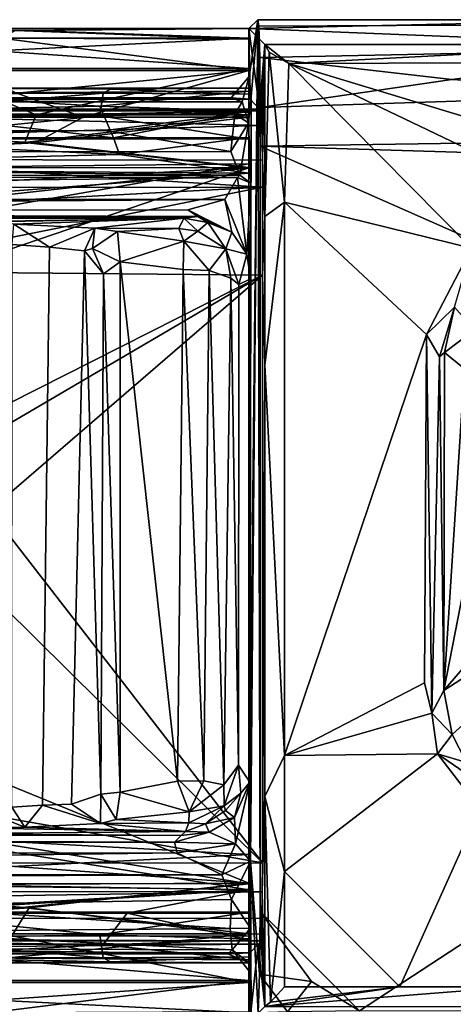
# Model space of a CAD drawing. Header units: millimetres. Extents: x -474 to 3044, y -109 to 1309.
# Tile 103 of 118: x 2753 to 2775, y 1031 to 1080. Entities that reach past the tile are written whole.
import ezdxf

# ---------------------------------------------------------------- set-up
doc = ezdxf.new("R2010")
doc.units = ezdxf.units.MM
doc.layers.add('Layer 01', color=7, linetype='Continuous', true_color=0x000000)

msp = doc.modelspace()

# ---------------------------------------------------------------- linework, layer by layer
at = {"layer": 'Layer 01'}
for points in [[(2765.446, 1080.449, 953.033), (2765, 1080, 978.586), (2784.377, 1080.436, 953.418)], [(2765, 1080, 978.586), (2765.446, 1080.449, 953.033), (2765.011, 1077.589, 977.853)], [(2785.157, 1079.205, 1024.01), (2784.377, 1080.436, 953.418), (2765, 1080, 978.586)], [(2765.105, 1076.579, 972.552), (2765.011, 1077.589, 977.853), (2765.446, 1080.449, 953.033)], [(2765.08, 1038.11, 973.936), (2765.05, 1042.078, 975.762), (2765.446, 1080.449, 953.033)], [(2765.05, 1042.078, 975.762), (2765.105, 1076.579, 972.552), (2765.446, 1080.449, 953.033)], [(2765.446, 1080.449, 953.033), (2765.571, 1035.571, 946), (2765.534, 1032.417, 947.995), (2765.08, 1038.11, 973.936)], [(2786.245, 1080.227, 951.053), (2765.496, 1080.117, 950.798), (2765.446, 1080.449, 953.033), (2784.377, 1080.436, 953.418)], [(2765.562, 1076.035, 946.504), (2765.446, 1080.449, 953.033), (2765.496, 1080.117, 950.798)], [(2765.562, 1076.035, 946.504), (2765.569, 1074.093, 946.001), (2765.446, 1080.449, 953.033)], [(2765.446, 1080.449, 953.033), (2765.569, 1074.093, 946.001), (2765.571, 1035.571, 946)], [(2765.496, 1080.117, 950.798), (2786.245, 1080.227, 951.053), (2787.047, 1078.986, 948.656), (2765.553, 1078.554, 948.209)], [(2765.496, 1080.117, 950.798), (2765.553, 1078.554, 948.209), (2765.562, 1076.035, 946.504)], [(2765, 1080, 953), (2723.889, 1080, 960.625), (2718.527, 1080, 1006.399), (2765, 1080, 1014)], [(2718.527, 1080, 1006.399), (2738.429, 1079.999, 1014.005), (2765, 1080, 1014)], [(2723.889, 1080, 960.625), (2765, 1080, 953), (2747.553, 1080.002, 952.933)], [(2747.553, 1080.002, 952.933), (2753.869, 1079.912, 951.797), (2730.341, 1079.519, 950.455)], [(2753.869, 1079.912, 951.797), (2765, 1079.523, 950.46), (2730.341, 1079.519, 950.455)], [(2752.211, 1078.886, 949.182), (2730.341, 1079.519, 950.455), (2765, 1079.523, 950.46)], [(2753.235, 1079.912, 1015.216), (2765, 1080, 1014), (2738.429, 1079.999, 1014.005)], [(2747.553, 1080.002, 952.933), (2765, 1080, 953), (2753.869, 1079.912, 951.797)], [(2752.528, 1079.518, 1016.585), (2751.044, 1077.886, 1019.015), (2765, 1077.898, 1019.001)], [(2765, 1077.997, 948.099), (2752.211, 1078.886, 949.182), (2765, 1079.523, 950.46)], [(2752.528, 1079.518, 1016.585), (2765, 1079.475, 1016.659), (2753.235, 1079.912, 1015.216)], [(2752.528, 1079.518, 1016.585), (2765, 1077.898, 1019.001), (2765, 1079.475, 1016.659)], [(2765, 1080, 1014), (2753.235, 1079.912, 1015.216), (2765, 1079.475, 1016.659)], [(2765, 1079.523, 950.46), (2753.869, 1079.912, 951.797), (2765, 1080, 953)], [(2765, 1079.475, 1016.659), (2764.999, 1076.851, 1015.189), (2765, 1077, 1014), (2765, 1080, 1014)], [(2765.058, 1076.45, 981.73), (2765.532, 1075.946, 1009.086), (2765, 1080, 978.586)], [(2765.011, 1077.589, 977.853), (2765.058, 1076.45, 981.73), (2765, 1080, 978.586)], [(2765, 1080, 978.586), (2765.532, 1075.946, 1009.086), (2765.795, 1079.208, 1024.054)], [(2785.157, 1079.205, 1024.01), (2765, 1080, 978.586), (2765.795, 1079.208, 1024.054)], [(2765, 1077, 1014), (2765, 1077, 952.98), (2765, 1080, 953), (2765, 1080, 1014)], [(2765, 1077, 952.98), (2765, 1076.7, 951.48), (2765, 1079.523, 950.46), (2765, 1080, 953)], [(2765, 1076.7, 951.48), (2765, 1075.804, 950.148), (2765, 1077.997, 948.099), (2765, 1079.523, 950.46)], [(2765, 1077.898, 1019.001), (2765, 1075.852, 1016.804), (2764.999, 1076.851, 1015.189), (2765, 1079.475, 1016.659)], [(2765.795, 1079.208, 1024.054), (2765.532, 1075.946, 1009.086), (2765.611, 1075.863, 1013.695)], [(2765.646, 1075.131, 1015.923), (2765.795, 1079.208, 1024.054), (2765.611, 1075.863, 1013.695)], [(2765.795, 1079.208, 1024.054), (2765.646, 1075.131, 1015.923), (2765.673, 1073.387, 1017.131)], [(2765.673, 1073.387, 1017.131), (2765.793, 1070.545, 1024.053), (2765.795, 1079.208, 1024.054)], [(2765.793, 1070.545, 1024.053), (2766.022, 1078.822, 1024.783), (2765.795, 1079.208, 1024.054)], [(2767.005, 1078.238, 1024.999), (2785.157, 1079.205, 1024.01), (2765.795, 1079.208, 1024.054)], [(2767.005, 1078.238, 1024.999), (2765.795, 1079.208, 1024.054), (2766.022, 1078.822, 1024.783)], [(2787.047, 1078.314, 1024.999), (2785.157, 1079.205, 1024.01), (2767.005, 1078.238, 1024.999)], [(2752.211, 1078.886, 949.182), (2765, 1077.997, 948.099), (2748.646, 1078.001, 948.102)], [(2765.553, 1078.554, 948.209), (2787.047, 1078.986, 948.656), (2775.224, 1077.441, 947.25)], [(2765.553, 1078.554, 948.209), (2775.224, 1077.441, 947.25), (2765.562, 1076.035, 946.504)], [(2766.022, 1078.822, 1024.783), (2765.793, 1070.545, 1024.053), (2766.785, 1071.272, 1024.998)], [(2766.022, 1078.822, 1024.783), (2766.785, 1071.272, 1024.998), (2767.005, 1078.238, 1024.999)], [(2787.4, 1076.73, 946.787), (2775.224, 1077.441, 947.25), (2787.047, 1078.986, 948.656)], [(2776.209, 1068.961, 1024.999), (2767.005, 1078.238, 1024.999), (2766.785, 1071.272, 1024.998)], [(2787.047, 1078.314, 1024.999), (2767.005, 1078.238, 1024.999), (2787.848, 1071.932, 1025)], [(2767.005, 1078.238, 1024.999), (2776.209, 1068.961, 1024.999), (2781.78, 1071.18, 1025)], [(2781.78, 1071.18, 1025), (2787.848, 1071.932, 1025), (2767.005, 1078.238, 1024.999)], [(2754.273, 1075.655, 946.522), (2732.293, 1075.659, 946.525), (2732.293, 1078.001, 948.102), (2748.646, 1078.001, 948.102)], [(2754.273, 1075.655, 946.522), (2748.646, 1078.001, 948.102), (2765, 1077.997, 948.099)], [(2753.302, 1076.746, 1019.935), (2765, 1077.898, 1019.001), (2751.044, 1077.886, 1019.015)], [(2765, 1077.898, 1019.001), (2753.302, 1076.746, 1019.935), (2756.65, 1075.546, 1020.521)], [(2754.273, 1075.655, 946.522), (2765, 1077.997, 948.099), (2765, 1075.659, 946.525)], [(2765, 1077.898, 1019.001), (2756.65, 1075.546, 1020.521), (2765, 1075.544, 1020.521)], [(2765.058, 1076.45, 981.73), (2765.011, 1077.589, 977.853), (2764.102, 1076.51, 978.526)], [(2765.011, 1077.589, 977.853), (2764.659, 1076.32, 977.274), (2764.102, 1076.51, 978.526)], [(2765.011, 1077.589, 977.853), (2764.975, 1075.255, 974.921), (2764.659, 1076.32, 977.274)], [(2765.105, 1076.579, 972.552), (2764.975, 1075.255, 974.921), (2765.011, 1077.589, 977.853)], [(2765, 1075.804, 950.148), (2765, 1075.659, 946.525), (2765, 1077.997, 948.099)], [(2765, 1075.544, 1020.521), (2765, 1074.52, 1017.7), (2765, 1075.852, 1016.804), (2765, 1077.898, 1019.001)], [(2787.4, 1076.73, 946.787), (2765.562, 1076.035, 946.504), (2775.224, 1077.441, 947.25)], [(2753.302, 1076.746, 1019.935), (2732.131, 1075.545, 1020.521), (2756.65, 1075.546, 1020.521)], [(2764.999, 1076.851, 1015.189), (2746.428, 1076.727, 1015.45), (2739.785, 1077, 1013.968), (2765, 1077, 1014)], [(2743.683, 1077, 1010.1), (2765, 1077, 1014), (2739.785, 1077, 1013.968)], [(2741.797, 1077, 956.811), (2765, 1077, 952.98), (2765, 1077, 1014), (2743.683, 1077, 1010.1)], [(2748.848, 1077, 953.005), (2765, 1077, 952.98), (2741.797, 1077, 956.811)], [(2745.401, 1076.7, 951.48), (2757.653, 1076.747, 951.562), (2758.024, 1076.956, 952.339), (2748.848, 1077, 953.005)], [(2746.188, 1075.799, 950.142), (2757.653, 1076.747, 951.562), (2745.401, 1076.7, 951.48)], [(2746.188, 1075.799, 950.142), (2757.489, 1075.607, 949.909), (2757.653, 1076.747, 951.562)], [(2746.428, 1076.727, 1015.45), (2757.48, 1076.093, 1016.604), (2746.321, 1075.858, 1016.799)], [(2757.48, 1076.093, 1016.604), (2746.428, 1076.727, 1015.45), (2764.999, 1076.851, 1015.189)], [(2748.848, 1077, 953.005), (2758.024, 1076.956, 952.339), (2765, 1077, 952.98)], [(2765, 1075.852, 1016.804), (2757.48, 1076.093, 1016.604), (2764.999, 1076.851, 1015.189)], [(2757.653, 1076.747, 951.562), (2757.489, 1075.607, 949.909), (2765, 1075.804, 950.148), (2765, 1076.7, 951.48)], [(2758.024, 1076.956, 952.339), (2757.653, 1076.747, 951.562), (2765, 1076.7, 951.48)], [(2765, 1076.7, 951.48), (2765, 1077, 952.98), (2758.024, 1076.956, 952.339)], [(2765.099, 1072.23, 973.427), (2764.975, 1075.255, 974.921), (2765.105, 1076.579, 972.552)], [(2765.105, 1076.579, 972.552), (2765.05, 1042.078, 975.762), (2765.081, 1067.417, 974.047)], [(2765.105, 1076.579, 972.552), (2765.081, 1067.417, 974.047), (2765.099, 1072.23, 973.427)], [(2765.562, 1076.035, 946.504), (2787.4, 1076.73, 946.787), (2788.28, 1074.421, 946.037), (2765.569, 1074.093, 946.001)], [(2665.268, 1075.7, 976.099), (2665.363, 1076.324, 977.286), (2764.659, 1076.32, 977.274), (2764.286, 1075.693, 976.108)], [(2665.363, 1076.324, 977.286), (2671.484, 1076.51, 978.572), (2764.659, 1076.32, 977.274)], [(2764.102, 1076.51, 978.526), (2764.659, 1076.32, 977.274), (2671.484, 1076.51, 978.572)], [(2671.484, 1076.51, 978.572), (2678.046, 1076.428, 982.97), (2765.058, 1076.45, 981.73), (2764.102, 1076.51, 978.526)], [(2678.046, 1076.428, 982.97), (2677.042, 1075.944, 1009.154), (2765.532, 1075.946, 1009.086), (2765.058, 1076.45, 981.73)], [(2746.321, 1075.858, 1016.799), (2757.48, 1076.093, 1016.604), (2758.173, 1074.497, 1017.713)], [(2758.173, 1074.497, 1017.713), (2757.48, 1076.093, 1016.604), (2765, 1075.852, 1016.804)], [(2764.975, 1075.255, 974.921), (2764.286, 1075.693, 976.108), (2764.659, 1076.32, 977.274)], [(2665.268, 1075.7, 976.099), (2764.286, 1075.693, 976.108), (2669.59, 1074.847, 975.295)], [(2764.286, 1075.693, 976.108), (2757.76, 1074.868, 975.312), (2669.59, 1074.847, 975.295)], [(2677.042, 1075.944, 1009.154), (2685.083, 1075.863, 1013.547), (2765.532, 1075.946, 1009.086)], [(2765.532, 1075.946, 1009.086), (2685.083, 1075.863, 1013.547), (2765.611, 1075.863, 1013.695)], [(2685.083, 1075.863, 1013.547), (2748.891, 1075.547, 1015.039), (2765.611, 1075.863, 1013.695)], [(2732.293, 1075.659, 946.525), (2754.273, 1075.655, 946.522), (2753.7, 1074.269, 946.098)], [(2740.663, 1073.016, 946), (2732.293, 1075.659, 946.525), (2753.7, 1074.269, 946.098)], [(2746.321, 1075.858, 1016.799), (2758.173, 1074.497, 1017.713), (2740.093, 1074.521, 1017.699)], [(2746.089, 1074.455, 949.274), (2757.489, 1075.607, 949.909), (2746.188, 1075.799, 950.142)], [(2757.489, 1075.607, 949.909), (2746.089, 1074.455, 949.274), (2765, 1074.441, 949.268)], [(2765.646, 1075.131, 1015.923), (2765.611, 1075.863, 1013.695), (2748.891, 1075.547, 1015.039)], [(2748.928, 1074.65, 1016.327), (2765.646, 1075.131, 1015.923), (2748.891, 1075.547, 1015.039)], [(2754.273, 1075.655, 946.522), (2765, 1075.659, 946.525), (2753.7, 1074.269, 946.098)], [(2765, 1073, 946), (2753.7, 1074.269, 946.098), (2765, 1075.659, 946.525)], [(2765, 1075.804, 950.148), (2757.489, 1075.607, 949.909), (2765, 1074.441, 949.268)], [(2757.76, 1074.868, 975.312), (2764.286, 1075.693, 976.108), (2764.081, 1073.811, 974.783)], [(2758.173, 1074.497, 1017.713), (2765, 1075.852, 1016.804), (2765, 1074.52, 1017.7)], [(2764.286, 1075.693, 976.108), (2764.975, 1075.255, 974.921), (2764.081, 1073.811, 974.783)], [(2765, 1075.659, 946.525), (2765, 1075.804, 950.148), (2765, 1074.441, 949.268)], [(2765, 1075.659, 946.525), (2765, 1074.441, 949.268), (2765, 1073, 946)], [(2728.001, 1072.981, 1021.001), (2754.221, 1074.245, 1020.902), (2732.131, 1075.545, 1020.521)], [(2754.221, 1074.245, 1020.902), (2756.65, 1075.546, 1020.521), (2732.131, 1075.545, 1020.521)], [(2765.646, 1075.131, 1015.923), (2748.928, 1074.65, 1016.327), (2743.5, 1073.407, 1017.121), (2765.673, 1073.387, 1017.131)], [(2756.65, 1075.546, 1020.521), (2754.221, 1074.245, 1020.902), (2765, 1075.544, 1020.521)], [(2765, 1075.544, 1020.521), (2754.221, 1074.245, 1020.902), (2765, 1073.006, 1021)], [(2764.544, 1072.618, 974.589), (2764.081, 1073.811, 974.783), (2764.975, 1075.255, 974.921)], [(2764.975, 1075.255, 974.921), (2765.099, 1072.23, 973.427), (2764.544, 1072.618, 974.589)], [(2765, 1073.006, 1021), (2765, 1072.722, 1018), (2765, 1074.52, 1017.7), (2765, 1075.544, 1020.521)], [(2757.76, 1074.868, 975.312), (2764.081, 1073.811, 974.783), (2665.498, 1073.768, 974.772)], [(2669.59, 1074.847, 975.295), (2757.76, 1074.868, 975.312), (2665.498, 1073.768, 974.772)], [(2728.001, 1072.981, 1021.001), (2765, 1073.006, 1021), (2754.221, 1074.245, 1020.902)], [(2740.093, 1074.521, 1017.699), (2758.474, 1073.672, 1017.953), (2730.016, 1072.982, 1018)], [(2740.093, 1074.521, 1017.699), (2758.173, 1074.497, 1017.713), (2758.474, 1073.672, 1017.953)], [(2753.7, 1074.269, 946.098), (2765, 1073, 946), (2740.663, 1073.016, 946)], [(2746.089, 1074.455, 949.274), (2746.267, 1072.988, 949), (2765, 1073.199, 948.999), (2765, 1074.441, 949.268)], [(2758.474, 1073.672, 1017.953), (2758.173, 1074.497, 1017.713), (2765, 1074.52, 1017.7)], [(2765, 1074.52, 1017.7), (2765, 1072.722, 1018), (2758.474, 1073.672, 1017.953)], [(2765, 1074.441, 949.268), (2765, 1073.199, 948.999), (2765, 1073, 946)], [(2765.569, 1074.093, 946.001), (2788.28, 1074.421, 946.037), (2790.32, 1073.326, 946.001)], [(2808.302, 1055.23, 946), (2770.568, 1030.571, 946), (2765.571, 1035.571, 946), (2765.569, 1074.093, 946.001)], [(2765.569, 1074.093, 946.001), (2790.32, 1073.326, 946.001), (2808.302, 1055.23, 946)], [(2665.365, 1072.577, 974.586), (2665.498, 1073.768, 974.772), (2764.544, 1072.618, 974.589)], [(2764.081, 1073.811, 974.783), (2764.544, 1072.618, 974.589), (2665.498, 1073.768, 974.772)], [(2730.016, 1072.982, 1018), (2758.474, 1073.672, 1017.953), (2765, 1072.722, 1018)], [(2665.452, 1073.529, 1017.1), (2671.76, 1071.942, 1017.402), (2765.677, 1072.02, 1017.401), (2743.5, 1073.407, 1017.121)], [(2734.305, 1041.552, 949), (2765, 1036.673, 949), (2765, 1073.199, 948.999), (2738.573, 1068.581, 949)], [(2738.573, 1068.581, 949), (2765, 1073.199, 948.999), (2746.267, 1072.988, 949)], [(2765.677, 1072.02, 1017.401), (2765.673, 1073.387, 1017.131), (2743.5, 1073.407, 1017.121)], [(2765, 1036.974, 946), (2765, 1073, 946), (2765, 1073.199, 948.999)], [(2765, 1036.974, 946), (2765, 1073.199, 948.999), (2765, 1036.673, 949)], [(2765.793, 1070.545, 1024.053), (2765.673, 1073.387, 1017.131), (2765.677, 1072.02, 1017.401)], [(2764.415, 1072.506, 974.596), (2665.365, 1072.577, 974.586), (2764.544, 1072.618, 974.589)], [(2671.75, 1071.472, 974.896), (2665.365, 1072.577, 974.586), (2764.415, 1072.506, 974.596)], [(2765, 1037, 1021), (2765, 1073.006, 1021), (2687.281, 1068.759, 1021)], [(2687.281, 1068.759, 1021), (2765, 1073.006, 1021), (2728.001, 1072.981, 1021.001)], [(2709.857, 1068.569, 1018), (2730.016, 1072.982, 1018), (2765, 1072.722, 1018)], [(2709.857, 1068.569, 1018), (2765, 1072.722, 1018), (2765, 1038.441, 1018), (2711.123, 1041.347, 1018)], [(2740.663, 1073.016, 946), (2765, 1073, 946), (2720.433, 1068.046, 946)], [(2720.433, 1068.046, 946), (2765, 1073, 946), (2738.559, 1064.007, 946)], [(2765, 1036.974, 946), (2737.499, 1041.439, 946), (2738.559, 1064.007, 946), (2765, 1073, 946)], [(2764.544, 1072.618, 974.589), (2765.099, 1072.23, 973.427), (2764.415, 1072.506, 974.596)], [(2765, 1073.006, 1021), (2765, 1038.441, 1018), (2765, 1072.722, 1018)], [(2765, 1073.006, 1021), (2765, 1037, 1021), (2765, 1038.441, 1018)], [(2764.415, 1072.506, 974.596), (2763.778, 1071.398, 974.936), (2671.75, 1071.472, 974.896)], [(2764.893, 1068.643, 975.14), (2763.778, 1071.398, 974.936), (2764.415, 1072.506, 974.596)], [(2764.893, 1068.643, 975.14), (2764.415, 1072.506, 974.596), (2765.099, 1072.23, 973.427)], [(2764.893, 1068.643, 975.14), (2765.099, 1072.23, 973.427), (2765.081, 1067.417, 974.047)], [(2675.17, 1067.234, 1017.4), (2765.677, 1072.02, 1017.401), (2671.76, 1071.942, 1017.402)], [(2744.497, 1067.797, 1017.4), (2765.677, 1072.02, 1017.401), (2675.17, 1067.234, 1017.4)], [(2765.678, 1067.602, 1017.4), (2765.677, 1072.02, 1017.401), (2744.497, 1067.797, 1017.4)], [(2765.793, 1070.545, 1024.053), (2765.677, 1072.02, 1017.401), (2765.678, 1067.602, 1017.4)], [(2683.735, 1070.833, 975.563), (2671.75, 1071.472, 974.896), (2763.778, 1071.398, 974.936)], [(2761.927, 1070.883, 975.489), (2683.735, 1070.833, 975.563), (2763.778, 1071.398, 974.936)], [(2761.927, 1070.883, 975.489), (2763.778, 1071.398, 974.936), (2764.133, 1069.753, 975.901)], [(2764.893, 1068.643, 975.14), (2764.133, 1069.753, 975.901), (2763.778, 1071.398, 974.936)], [(2765.793, 1063.069, 1024.017), (2766.785, 1071.272, 1024.998), (2765.793, 1070.545, 1024.053)], [(2765.793, 1063.069, 1024.017), (2766.793, 1043.42, 1025), (2766.785, 1071.272, 1024.998)], [(2766.785, 1071.272, 1024.998), (2766.793, 1043.42, 1025), (2773.945, 1064.605, 1025.001)], [(2766.785, 1071.272, 1024.998), (2773.945, 1064.605, 1025.001), (2776.209, 1068.961, 1024.999)], [(2683.735, 1070.833, 975.563), (2762.425, 1070.545, 976.508), (2678.7, 1070.544, 976.574)], [(2761.927, 1070.883, 975.489), (2762.425, 1070.545, 976.508), (2683.735, 1070.833, 975.563)], [(2764.133, 1069.753, 975.901), (2762.425, 1070.545, 976.508), (2761.927, 1070.883, 975.489)], [(2677.299, 1070.467, 980.684), (2678.7, 1070.544, 976.574), (2761.726, 1070.469, 980.594)], [(2761.726, 1070.469, 980.594), (2743.723, 1070.167, 996.89), (2678.44, 1070.209, 994.625), (2677.299, 1070.467, 980.684)], [(2761.726, 1070.469, 980.594), (2678.7, 1070.544, 976.574), (2762.425, 1070.545, 976.508)], [(2761.726, 1070.469, 980.594), (2748.372, 1070.214, 994.35), (2743.723, 1070.167, 996.89)], [(2753.155, 1070.166, 996.937), (2748.372, 1070.214, 994.35), (2761.726, 1070.469, 980.594)], [(2754.946, 1069.009, 1005.082), (2753.077, 1069.13, 999.416), (2753.155, 1070.166, 996.937)], [(2757.229, 1069.96, 1008.13), (2753.155, 1070.166, 996.937), (2761.726, 1070.469, 980.594)], [(2757.229, 1069.96, 1008.13), (2754.946, 1069.009, 1005.082), (2753.155, 1070.166, 996.937)], [(2761.464, 1069.939, 1009.365), (2757.229, 1069.96, 1008.13), (2761.726, 1070.469, 980.594)], [(2762.417, 1069.814, 1009.235), (2761.464, 1069.939, 1009.365), (2761.726, 1070.469, 980.594)], [(2762.928, 1070.237, 983.832), (2761.726, 1070.469, 980.594), (2762.425, 1070.545, 976.508)], [(2762.417, 1069.814, 1009.235), (2761.726, 1070.469, 980.594), (2762.928, 1070.237, 983.832)], [(2763.829, 1068.913, 1009.483), (2762.417, 1069.814, 1009.235), (2762.928, 1070.237, 983.832)], [(2762.928, 1070.237, 983.832), (2762.425, 1070.545, 976.508), (2764.133, 1069.753, 975.901)], [(2762.928, 1070.237, 983.832), (2764.133, 1069.753, 975.901), (2763.829, 1068.913, 1009.483)], [(2765.793, 1070.545, 1024.053), (2765.678, 1067.602, 1017.4), (2765.793, 1063.069, 1024.017)], [(2756.711, 1068.821, 1009.131), (2754.946, 1069.009, 1005.082), (2757.229, 1069.96, 1008.13)], [(2757.114, 1068.935, 1009.88), (2756.711, 1068.821, 1009.131), (2757.229, 1069.96, 1008.13)], [(2758.372, 1069.794, 1010.287), (2757.114, 1068.935, 1009.88), (2757.229, 1069.96, 1008.13)], [(2758.507, 1068.266, 1011.408), (2757.114, 1068.935, 1009.88), (2758.372, 1069.794, 1010.287)], [(2761.464, 1069.939, 1009.365), (2758.372, 1069.794, 1010.287), (2757.229, 1069.96, 1008.13)], [(2761.712, 1069.302, 1010.983), (2758.372, 1069.794, 1010.287), (2761.464, 1069.939, 1009.365)], [(2758.372, 1069.794, 1010.287), (2761.712, 1069.302, 1010.983), (2758.507, 1068.266, 1011.408)], [(2761.464, 1069.939, 1009.365), (2762.417, 1069.814, 1009.235), (2761.712, 1069.302, 1010.983)], [(2761.712, 1069.302, 1010.983), (2762.417, 1069.814, 1009.235), (2763.829, 1068.913, 1009.483)], [(2764.133, 1069.753, 975.901), (2764.893, 1068.643, 975.14), (2763.829, 1068.913, 1009.483)], [(2753.077, 1069.13, 999.416), (2754.946, 1069.009, 1005.082), (2754.594, 1040.921, 1004.073), (2753.058, 1040.833, 999.373)], [(2761.685, 1067.875, 1011.42), (2758.507, 1068.266, 1011.408), (2761.712, 1069.302, 1010.983)], [(2761.685, 1067.875, 1011.42), (2761.712, 1069.302, 1010.983), (2763, 1067.827, 1011.015)], [(2763.829, 1068.913, 1009.483), (2763, 1067.827, 1011.015), (2761.712, 1069.302, 1010.983)], [(2765, 1037, 1021), (2687.281, 1068.759, 1021), (2704.563, 1041.302, 1021)], [(2754.946, 1069.009, 1005.082), (2756.711, 1068.821, 1009.131), (2756.061, 1040.979, 1007.75), (2754.594, 1040.921, 1004.073)], [(2756.711, 1068.821, 1009.131), (2757.542, 1041.476, 1010.729), (2756.061, 1040.979, 1007.75)], [(2756.711, 1068.821, 1009.131), (2757.114, 1068.935, 1009.88), (2757.667, 1067.654, 1010.896)], [(2757.542, 1041.476, 1010.729), (2756.711, 1068.821, 1009.131), (2757.667, 1067.654, 1010.896)], [(2757.667, 1067.654, 1010.896), (2757.114, 1068.935, 1009.88), (2758.507, 1068.266, 1011.408)], [(2764.084, 1067.443, 1009.994), (2763, 1067.827, 1011.015), (2763.829, 1068.913, 1009.483)], [(2764.084, 1067.443, 1009.994), (2763.829, 1068.913, 1009.483), (2764.482, 1067.117, 1008.533)], [(2764.482, 1067.117, 1008.533), (2763.829, 1068.913, 1009.483), (2764.893, 1068.643, 975.14)], [(2765.081, 1067.417, 974.047), (2764.482, 1067.117, 1008.533), (2764.893, 1068.643, 975.14)], [(2775.362, 1065.983, 1024.655), (2776.209, 1068.961, 1024.999), (2773.945, 1064.605, 1025.001)], [(2758.507, 1068.266, 1011.408), (2758.509, 1041.575, 1011.407), (2757.667, 1067.654, 1010.896)], [(2761.392, 1042.135, 1011.406), (2758.509, 1041.575, 1011.407), (2758.507, 1068.266, 1011.408)], [(2758.507, 1068.266, 1011.408), (2761.685, 1067.875, 1011.42), (2761.392, 1042.135, 1011.406)], [(2744.497, 1067.797, 1017.4), (2745.775, 1057.544, 1017.397), (2765.678, 1067.602, 1017.4)], [(2758.509, 1041.575, 1011.407), (2757.542, 1041.476, 1010.729), (2757.667, 1067.654, 1010.896)], [(2762.725, 1042.155, 1011.135), (2761.392, 1042.135, 1011.406), (2761.685, 1067.875, 1011.42)], [(2762.725, 1042.155, 1011.135), (2761.685, 1067.875, 1011.42), (2763, 1067.827, 1011.015)], [(2763.74, 1041.955, 1010.4), (2762.725, 1042.155, 1011.135), (2763, 1067.827, 1011.015)], [(2763, 1067.827, 1011.015), (2764.084, 1067.443, 1009.994), (2763.74, 1041.955, 1010.4)], [(2745.775, 1057.544, 1017.397), (2749.74, 1058.264, 1017.399), (2765.678, 1067.602, 1017.4)], [(2751.922, 1055.75, 1017.4), (2765.678, 1067.602, 1017.4), (2749.74, 1058.264, 1017.399)], [(2765.678, 1067.602, 1017.4), (2751.922, 1055.75, 1017.4), (2765.678, 1038.027, 1017.403)], [(2764.475, 1042.936, 1008.739), (2763.74, 1041.955, 1010.4), (2764.084, 1067.443, 1009.994)], [(2764.475, 1042.936, 1008.739), (2764.084, 1067.443, 1009.994), (2764.482, 1067.117, 1008.533)], [(2764.475, 1042.936, 1008.739), (2764.482, 1067.117, 1008.533), (2765.081, 1067.417, 974.047), (2765.05, 1042.078, 975.762)], [(2765.793, 1063.069, 1024.017), (2765.678, 1067.602, 1017.4), (2765.678, 1038.027, 1017.403)], [(2775.362, 1065.983, 1024.655), (2773.945, 1064.605, 1025.001), (2774.594, 1063.492, 1024.693)], [(2775.362, 1065.983, 1024.655), (2774.594, 1063.492, 1024.693), (2774.853, 1063.705, 1024.028)], [(2776.359, 1064.85, 992.104), (2775.362, 1065.983, 1024.655), (2774.853, 1063.705, 1024.028)], [(2776.359, 1064.85, 992.104), (2774.853, 1063.705, 1024.028), (2775.853, 1062.876, 999.992)], [(2766.793, 1043.42, 1025), (2773.842, 1047.085, 1025), (2773.945, 1064.605, 1025.001)], [(2773.842, 1047.085, 1025), (2774.219, 1045.561, 1024.981), (2773.945, 1064.605, 1025.001)], [(2774.594, 1063.492, 1024.693), (2773.945, 1064.605, 1025.001), (2774.219, 1045.561, 1024.981)], [(2774.853, 1063.705, 1024.028), (2774.594, 1063.492, 1024.693), (2774.818, 1046.695, 1024.061)], [(2775.853, 1062.876, 999.992), (2774.853, 1063.705, 1024.028), (2774.818, 1046.695, 1024.061)], [(2774.818, 1046.695, 1024.061), (2774.594, 1063.492, 1024.693), (2774.219, 1045.561, 1024.981)], [(2765.678, 1038.027, 1017.403), (2765.794, 1041.356, 1024.031), (2765.793, 1063.069, 1024.017)], [(2766.793, 1043.42, 1025), (2765.793, 1063.069, 1024.017), (2765.794, 1041.356, 1024.031)], [(2775.853, 1062.876, 999.992), (2774.818, 1046.695, 1024.061), (2776.094, 1053.216, 991.25)], [(2750.975, 1052.555, 1017.4), (2765.678, 1038.027, 1017.403), (2751.922, 1055.75, 1017.4)], [(2808.302, 1055.23, 946), (2808.494, 1030.568, 945.999), (2770.568, 1030.571, 946)], [(2776.094, 1053.216, 991.25), (2774.818, 1046.695, 1024.061), (2777.087, 1049.335, 961.996)], [(2741.757, 1042.205, 1017.4), (2765.678, 1038.027, 1017.403), (2750.975, 1052.555, 1017.4)], [(2774.818, 1046.695, 1024.061), (2777.147, 1048.21, 962.022), (2777.087, 1049.335, 961.996)], [(2775.229, 1044.491, 1024.077), (2777.567, 1046.596, 962.223), (2777.147, 1048.21, 962.022), (2774.818, 1046.695, 1024.061)], [(2766.793, 1043.42, 1025), (2774.219, 1045.561, 1024.981), (2773.842, 1047.085, 1025)], [(2774.818, 1046.695, 1024.061), (2774.219, 1045.561, 1024.981), (2775.229, 1044.491, 1024.077)], [(2777.567, 1046.596, 962.223), (2775.229, 1044.491, 1024.077), (2775.951, 1043.066, 1024.054)], [(2774.219, 1045.561, 1024.981), (2766.793, 1043.42, 1025), (2774.495, 1043.518, 1025)], [(2774.495, 1043.518, 1025), (2775.229, 1044.491, 1024.077), (2774.219, 1045.561, 1024.981)], [(2775.951, 1043.066, 1024.054), (2775.229, 1044.491, 1024.077), (2774.495, 1043.518, 1025)], [(2766.793, 1037.595, 1025), (2766.793, 1043.42, 1025), (2765.794, 1041.356, 1024.031)], [(2776.625, 1040.75, 1025), (2774.495, 1043.518, 1025), (2766.793, 1037.595, 1025), (2772.595, 1031.793, 1025)], [(2774.495, 1043.518, 1025), (2766.793, 1043.42, 1025), (2766.793, 1037.595, 1025)], [(2775.951, 1043.066, 1024.054), (2774.495, 1043.518, 1025), (2776.869, 1041.883, 1024.063)], [(2776.625, 1040.75, 1025), (2776.869, 1041.883, 1024.063), (2774.495, 1043.518, 1025)], [(2763.74, 1041.955, 1010.4), (2764.475, 1042.936, 1008.739), (2763.756, 1040.891, 1009.086)], [(2764.589, 1041.536, 989.705), (2763.756, 1040.891, 1009.086), (2764.475, 1042.936, 1008.739)], [(2764.589, 1041.536, 989.705), (2764.475, 1042.936, 1008.739), (2765.05, 1042.078, 975.762)], [(2665.426, 1038.007, 1017.402), (2765.678, 1038.027, 1017.403), (2741.757, 1042.205, 1017.4)], [(2761.392, 1042.135, 1011.406), (2761.994, 1040.593, 1010.869), (2758.509, 1041.575, 1011.407)], [(2761.392, 1042.135, 1011.406), (2762.725, 1042.155, 1011.135), (2761.994, 1040.593, 1010.869)], [(2763.74, 1041.955, 1010.4), (2761.994, 1040.593, 1010.869), (2762.725, 1042.155, 1011.135)], [(2763.74, 1041.955, 1010.4), (2763.756, 1040.891, 1009.086), (2761.994, 1040.593, 1010.869)], [(2764.589, 1041.536, 989.705), (2765.05, 1042.078, 975.762), (2764.264, 1040.308, 976.336)], [(2764.326, 1038.987, 974.804), (2764.264, 1040.308, 976.336), (2765.05, 1042.078, 975.762)], [(2765.08, 1038.11, 973.936), (2764.326, 1038.987, 974.804), (2765.05, 1042.078, 975.762)], [(2734.305, 1041.552, 949), (2744.053, 1037.012, 949), (2765, 1036.673, 949)], [(2738.279, 1036.994, 946.001), (2737.499, 1041.439, 946), (2765, 1036.974, 946)], [(2756.061, 1040.979, 1007.75), (2757.542, 1041.476, 1010.729), (2757.517, 1040.008, 1008.83)], [(2757.542, 1041.476, 1010.729), (2758.316, 1040.208, 1010.411), (2757.517, 1040.008, 1008.83)], [(2757.542, 1041.476, 1010.729), (2758.509, 1041.575, 1011.407), (2758.316, 1040.208, 1010.411)], [(2758.509, 1041.575, 1011.407), (2761.994, 1040.593, 1010.869), (2758.316, 1040.208, 1010.411)], [(2764.589, 1041.536, 989.705), (2763.812, 1040.656, 996.293), (2763.756, 1040.891, 1009.086)], [(2764.589, 1041.536, 989.705), (2764.264, 1040.308, 976.336), (2763.812, 1040.656, 996.293)], [(2704.563, 1041.302, 1021), (2738.754, 1036.884, 1020.999), (2765, 1037, 1021)], [(2736.819, 1037.025, 1018.001), (2711.123, 1041.347, 1018), (2765, 1038.441, 1018)], [(2753.058, 1040.833, 999.373), (2754.594, 1040.921, 1004.073), (2753.712, 1039.814, 998.268)], [(2757.517, 1040.008, 1008.83), (2753.712, 1039.814, 998.268), (2754.594, 1040.921, 1004.073)], [(2754.594, 1040.921, 1004.073), (2756.061, 1040.979, 1007.75), (2757.517, 1040.008, 1008.83)], [(2761.966, 1040.03, 1009.409), (2763.756, 1040.891, 1009.086), (2762.81, 1039.981, 995.481)], [(2763.756, 1040.891, 1009.086), (2761.966, 1040.03, 1009.409), (2761.994, 1040.593, 1010.869)], [(2763.812, 1040.656, 996.293), (2762.81, 1039.981, 995.481), (2763.756, 1040.891, 1009.086)], [(2765.671, 1036.567, 1017.132), (2765.794, 1041.356, 1024.031), (2765.678, 1038.027, 1017.403)], [(2765.671, 1036.567, 1017.132), (2765.798, 1030.796, 1024.093), (2765.794, 1041.356, 1024.031)], [(2765.794, 1041.356, 1024.031), (2765.798, 1030.796, 1024.093), (2766.078, 1031.017, 1024.792)], [(2766.793, 1037.595, 1025), (2765.794, 1041.356, 1024.031), (2766.078, 1031.017, 1024.792)], [(2751.206, 1040.804, 996.428), (2753.058, 1040.833, 999.373), (2753.712, 1039.814, 998.268)], [(2751.592, 1039.765, 995.527), (2751.206, 1040.804, 996.428), (2753.712, 1039.814, 998.268)], [(2761.994, 1040.593, 1010.869), (2761.966, 1040.03, 1009.409), (2758.316, 1040.208, 1010.411)], [(2764.264, 1040.308, 976.336), (2762.81, 1039.981, 995.481), (2763.812, 1040.656, 996.293)], [(2772.595, 1031.793, 1025), (2778.406, 1031.793, 1025), (2776.625, 1040.75, 1025)], [(2757.517, 1040.008, 1008.83), (2761.802, 1039.607, 987.08), (2753.712, 1039.814, 998.268)], [(2758.316, 1040.208, 1010.411), (2761.966, 1040.03, 1009.409), (2757.517, 1040.008, 1008.83)], [(2761.802, 1039.607, 987.08), (2757.517, 1040.008, 1008.83), (2761.966, 1040.03, 1009.409)], [(2761.966, 1040.03, 1009.409), (2762.81, 1039.981, 995.481), (2761.802, 1039.607, 987.08)], [(2761.802, 1039.607, 987.08), (2762.81, 1039.981, 995.481), (2762.996, 1039.562, 976.666)], [(2764.264, 1040.308, 976.336), (2762.996, 1039.562, 976.666), (2762.81, 1039.981, 995.481)], [(2764.264, 1040.308, 976.336), (2764.326, 1038.987, 974.804), (2762.996, 1039.562, 976.666)], [(2761.575, 1039.407, 976.487), (2665.223, 1039.41, 976.481), (2749.098, 1039.49, 980.738)], [(2761.575, 1039.407, 976.487), (2761.241, 1039.065, 975.448), (2665.223, 1039.41, 976.481)], [(2665.715, 1039.043, 975.444), (2665.223, 1039.41, 976.481), (2761.241, 1039.065, 975.448)], [(2749.098, 1039.49, 980.738), (2748.285, 1039.745, 994.545), (2751.592, 1039.765, 995.527), (2761.802, 1039.607, 987.08)], [(2761.575, 1039.407, 976.487), (2749.098, 1039.49, 980.738), (2761.802, 1039.607, 987.08)], [(2753.712, 1039.814, 998.268), (2761.802, 1039.607, 987.08), (2751.592, 1039.765, 995.527)], [(2761.241, 1039.065, 975.448), (2761.575, 1039.407, 976.487), (2762.996, 1039.562, 976.666)], [(2764.326, 1038.987, 974.804), (2761.241, 1039.065, 975.448), (2762.996, 1039.562, 976.666)], [(2761.802, 1039.607, 987.08), (2762.996, 1039.562, 976.666), (2761.575, 1039.407, 976.487)], [(2665.715, 1039.043, 975.444), (2761.241, 1039.065, 975.448), (2761.384, 1038.524, 974.928), (2683.461, 1038.421, 974.873)], [(2761.241, 1039.065, 975.448), (2764.326, 1038.987, 974.804), (2761.384, 1038.524, 974.928)], [(2764.326, 1038.987, 974.804), (2763.632, 1037.418, 974.592), (2761.384, 1038.524, 974.928)], [(2763.632, 1037.418, 974.592), (2764.326, 1038.987, 974.804), (2765.08, 1038.11, 973.936)], [(2761.384, 1038.524, 974.928), (2679.258, 1037.416, 974.603), (2683.461, 1038.421, 974.873)], [(2761.384, 1038.524, 974.928), (2763.632, 1037.418, 974.592), (2679.258, 1037.416, 974.603)], [(2765, 1038.441, 1018), (2764.999, 1036.677, 1018.001), (2736.819, 1037.025, 1018.001)], [(2765, 1037, 1021), (2764.999, 1036.677, 1018.001), (2765, 1038.441, 1018)], [(2765.671, 1036.567, 1017.132), (2765.678, 1038.027, 1017.403), (2665.426, 1038.007, 1017.402), (2672.252, 1036.587, 1017.153)], [(2764.12, 1036.185, 974.745), (2763.632, 1037.418, 974.592), (2765.08, 1038.11, 973.936)], [(2764.12, 1036.185, 974.745), (2765.08, 1038.11, 973.936), (2765.071, 1034.731, 974.231)], [(2765.08, 1038.11, 973.936), (2765.112, 1030.112, 972.175), (2765.071, 1034.731, 974.231)], [(2765.08, 1038.11, 973.936), (2765.534, 1032.417, 947.995), (2765.471, 1030.471, 951.579)], [(2765.471, 1030.471, 951.579), (2765.112, 1030.112, 972.175), (2765.08, 1038.11, 973.936)], [(2743.82, 1037.344, 974.606), (2665.371, 1037.326, 974.581), (2763.632, 1037.418, 974.592)], [(2679.258, 1037.416, 974.603), (2763.632, 1037.418, 974.592), (2665.371, 1037.326, 974.581)], [(2764.12, 1036.185, 974.745), (2746.103, 1035.871, 974.89), (2743.82, 1037.344, 974.606), (2763.632, 1037.418, 974.592)], [(2766.793, 1031.793, 1025), (2766.793, 1037.595, 1025), (2766.078, 1031.017, 1024.792)], [(2772.595, 1031.793, 1025), (2766.793, 1037.595, 1025), (2766.793, 1031.793, 1025)], [(2738.279, 1036.994, 946.001), (2753.591, 1035.783, 946.091), (2732.661, 1034.457, 946.478)], [(2764.999, 1036.677, 1018.001), (2746.04, 1035.547, 1017.727), (2736.819, 1037.025, 1018.001)], [(2765, 1036.974, 946), (2753.591, 1035.783, 946.091), (2738.279, 1036.994, 946.001)], [(2753.929, 1035.757, 1020.905), (2765, 1037, 1021), (2738.754, 1036.884, 1020.999)], [(2765, 1036.673, 949), (2744.053, 1037.012, 949), (2746.325, 1035.48, 949.3)], [(2765, 1034.459, 946.477), (2753.591, 1035.783, 946.091), (2765, 1036.974, 946)], [(2765, 1037, 1021), (2753.929, 1035.757, 1020.905), (2765, 1034.341, 1020.475)], [(2765, 1035.55, 1017.728), (2764.999, 1036.677, 1018.001), (2765, 1037, 1021), (2765, 1034.341, 1020.475)], [(2765, 1036.974, 946), (2765, 1036.673, 949), (2765, 1035.48, 949.3), (2765, 1034.459, 946.477)], [(2765.671, 1036.567, 1017.132), (2672.252, 1036.587, 1017.153), (2681.455, 1035.282, 1016.305)], [(2765.671, 1036.567, 1017.132), (2681.455, 1035.282, 1016.305), (2765.654, 1035.224, 1016.258)], [(2753.929, 1035.757, 1020.905), (2738.754, 1036.884, 1020.999), (2732.293, 1034.341, 1020.475)], [(2746.04, 1035.547, 1017.727), (2764.999, 1036.677, 1018.001), (2765, 1035.55, 1017.728)], [(2746.325, 1035.48, 949.3), (2758.861, 1035.487, 949.296), (2765, 1036.673, 949)], [(2765, 1036.673, 949), (2758.861, 1035.487, 949.296), (2765, 1035.48, 949.3)], [(2765.798, 1030.796, 1024.093), (2765.671, 1036.567, 1017.132), (2765.654, 1035.224, 1016.258)], [(2764.046, 1034.716, 975.59), (2746.103, 1035.871, 974.89), (2764.12, 1036.185, 974.745)], [(2765.071, 1034.731, 974.231), (2764.046, 1034.716, 975.59), (2764.12, 1036.185, 974.745)], [(2732.293, 1034.341, 1020.475), (2753.059, 1034.349, 1020.48), (2753.929, 1035.757, 1020.905)], [(2753.591, 1035.783, 946.091), (2765, 1034.459, 946.477), (2732.661, 1034.457, 946.478)], [(2758.861, 1035.487, 949.296), (2746.325, 1035.48, 949.3), (2743.484, 1034.142, 950.201), (2757.633, 1033.905, 950.398)], [(2746.103, 1035.871, 974.89), (2764.046, 1034.716, 975.59), (2745.838, 1034.567, 975.765)], [(2757.479, 1034.396, 1017.094), (2746.04, 1035.547, 1017.727), (2765, 1035.55, 1017.728)], [(2746.04, 1035.547, 1017.727), (2757.479, 1034.396, 1017.094), (2746.325, 1034.201, 1016.858)], [(2753.059, 1034.349, 1020.48), (2765, 1034.341, 1020.475), (2753.929, 1035.757, 1020.905)], [(2765, 1034.196, 1016.852), (2757.479, 1034.396, 1017.094), (2765, 1035.55, 1017.728)], [(2758.861, 1035.487, 949.296), (2757.633, 1033.905, 950.398), (2765, 1034.148, 950.196)], [(2758.861, 1035.487, 949.296), (2765, 1034.148, 950.196), (2765, 1035.48, 949.3)], [(2765, 1034.341, 1020.475), (2765, 1032.003, 1018.901), (2765, 1034.196, 1016.852), (2765, 1035.55, 1017.728)], [(2765, 1034.148, 950.196), (2765, 1032.099, 948.003), (2765, 1034.459, 946.477), (2765, 1035.48, 949.3)], [(2765.534, 1032.417, 947.995), (2765.571, 1035.571, 946), (2768.144, 1032.06, 946.009)], [(2768.144, 1032.06, 946.009), (2765.571, 1035.571, 946), (2770.568, 1030.571, 946)], [(2675.59, 1034.386, 1015.012), (2765.637, 1034.457, 1015.138), (2765.654, 1035.224, 1016.258), (2681.455, 1035.282, 1016.305)], [(2765.798, 1030.796, 1024.093), (2765.654, 1035.224, 1016.258), (2765.637, 1034.457, 1015.138)], [(2675.59, 1034.386, 1015.012), (2765.609, 1034.097, 1013.676), (2765.637, 1034.457, 1015.138)], [(2752.215, 1033.182, 947.114), (2732.661, 1034.457, 946.478), (2765, 1034.459, 946.477)], [(2745.838, 1034.567, 975.765), (2764.159, 1033.644, 977.114), (2744.615, 1033.71, 977.094)], [(2764.159, 1033.644, 977.114), (2745.838, 1034.567, 975.765), (2764.046, 1034.716, 975.59)], [(2765, 1032.099, 948.003), (2752.215, 1033.182, 947.114), (2765, 1034.459, 946.477)], [(2764.159, 1033.644, 977.114), (2764.046, 1034.716, 975.59), (2765.071, 1034.731, 974.231)], [(2764.159, 1033.644, 977.114), (2765.071, 1034.731, 974.231), (2765.034, 1032.553, 977.004)], [(2765.034, 1032.553, 977.004), (2765.071, 1034.731, 974.231), (2765.112, 1030.112, 972.175)], [(2765.637, 1034.457, 1015.138), (2765.609, 1034.097, 1013.676), (2765.798, 1030.796, 1024.093)], [(2665.257, 1033.815, 998.538), (2731.945, 1033.628, 988.375), (2765.456, 1033.929, 1004.679), (2677.988, 1033.935, 1004.998)], [(2673.171, 1034.094, 1013.603), (2765.609, 1034.097, 1013.676), (2675.59, 1034.386, 1015.012)], [(2673.171, 1034.094, 1013.603), (2677.988, 1033.935, 1004.998), (2765.456, 1033.929, 1004.679), (2765.609, 1034.097, 1013.676)], [(2746.169, 1033.274, 951.544), (2757.633, 1033.905, 950.398), (2743.484, 1034.142, 950.201)], [(2746.325, 1034.201, 1016.858), (2757.646, 1033.253, 1015.438), (2745.462, 1033.3, 1015.52)], [(2746.325, 1034.201, 1016.858), (2757.479, 1034.396, 1017.094), (2757.646, 1033.253, 1015.438)], [(2753.059, 1034.349, 1020.48), (2748.646, 1031.999, 1018.898), (2765, 1032.003, 1018.901)], [(2753.059, 1034.349, 1020.48), (2765, 1032.003, 1018.901), (2765, 1034.341, 1020.475)], [(2757.646, 1033.253, 1015.438), (2757.479, 1034.396, 1017.094), (2765, 1034.196, 1016.852), (2765, 1033.3, 1015.52)], [(2765, 1034.148, 950.196), (2757.633, 1033.905, 950.398), (2764.999, 1033.149, 951.813)], [(2765, 1032.099, 948.003), (2765, 1034.148, 950.196), (2764.999, 1033.149, 951.813), (2765, 1030.525, 950.341)], [(2765, 1032.003, 1018.901), (2765, 1030.477, 1016.541), (2765, 1033.3, 1015.52), (2765, 1034.196, 1016.852)], [(2765.456, 1033.929, 1004.679), (2765.798, 1030.796, 1024.093), (2765.609, 1034.097, 1013.676)], [(2719.253, 1033.447, 978.561), (2744.615, 1033.71, 977.094), (2763.929, 1033.443, 978.429)], [(2719.253, 1033.447, 978.561), (2763.929, 1033.443, 978.429), (2765.046, 1033.499, 981.4), (2731.945, 1033.628, 988.375)], [(2731.945, 1033.628, 988.375), (2765.046, 1033.499, 981.4), (2765.456, 1033.929, 1004.679)], [(2744.615, 1033.71, 977.094), (2764.159, 1033.644, 977.114), (2763.929, 1033.443, 978.429)], [(2757.633, 1033.905, 950.398), (2746.169, 1033.274, 951.544), (2764.999, 1033.149, 951.813)], [(2765.002, 1032.999, 980.3), (2763.929, 1033.443, 978.429), (2764.159, 1033.644, 977.114)], [(2763.929, 1033.443, 978.429), (2765.002, 1032.999, 980.3), (2765.046, 1033.499, 981.4)], [(2764.159, 1033.644, 977.114), (2765.034, 1032.553, 977.004), (2765.002, 1032.999, 980.3)], [(2765.002, 1032.999, 980.3), (2765.038, 1030.043, 981.271), (2765.046, 1033.499, 981.4)], [(2765.038, 1030.043, 981.271), (2765.798, 1030.796, 1024.093), (2765.456, 1033.929, 1004.679)], [(2765.046, 1033.499, 981.4), (2765.038, 1030.043, 981.271), (2765.456, 1033.929, 1004.679)], [(2740.818, 1032.999, 953.032), (2765, 1033, 953), (2764.999, 1033.149, 951.813), (2746.169, 1033.274, 951.544)], [(2743.691, 1033, 956.919), (2765, 1033, 953), (2740.818, 1032.999, 953.032)], [(2742.075, 1033, 1010.266), (2765, 1033, 1014.02), (2765, 1033, 953), (2743.691, 1033, 956.919)], [(2749.294, 1033, 1013.995), (2765, 1033, 1014.02), (2742.075, 1033, 1010.266)], [(2749.294, 1033, 1013.995), (2745.462, 1033.3, 1015.52), (2758.026, 1033.044, 1014.661)], [(2745.462, 1033.3, 1015.52), (2757.646, 1033.253, 1015.438), (2758.026, 1033.044, 1014.661)], [(2752.215, 1033.182, 947.114), (2765, 1032.099, 948.003), (2748.646, 1032.102, 947.999)], [(2749.294, 1033, 1013.995), (2758.026, 1033.044, 1014.661), (2765, 1033, 1014.02)], [(2758.026, 1033.044, 1014.661), (2757.646, 1033.253, 1015.438), (2765, 1033.3, 1015.52)], [(2765, 1033.3, 1015.52), (2765, 1033, 1014.02), (2758.026, 1033.044, 1014.661)], [(2765, 1030.525, 950.341), (2764.999, 1033.149, 951.813), (2765, 1033, 953), (2765, 1030, 953)], [(2765, 1033, 1014.02), (2765, 1033.3, 1015.52), (2765, 1030.477, 1016.541), (2765, 1030, 1014)], [(2765, 1033, 1014.02), (2765, 1030, 1014), (2765, 1030, 953), (2765, 1033, 953)], [(2765.002, 1032.999, 980.3), (2765.034, 1032.553, 977.004), (2765.038, 1030.043, 981.271)], [(2765.112, 1030.112, 972.175), (2765.038, 1030.043, 981.271), (2765.034, 1032.553, 977.004)], [(2751.913, 1030.486, 950.407), (2748.646, 1032.102, 947.999), (2765, 1032.099, 948.003)], [(2752.21, 1031.114, 1017.818), (2765, 1032.003, 1018.901), (2748.646, 1031.999, 1018.898)], [(2751.913, 1030.486, 950.407), (2765, 1032.099, 948.003), (2765, 1030.525, 950.341)], [(2765, 1030.477, 1016.541), (2765, 1032.003, 1018.901), (2752.21, 1031.114, 1017.818)], [(2765.471, 1030.471, 951.579), (2765.534, 1032.417, 947.995), (2766.949, 1030.522, 948.653)], [(2765.534, 1032.417, 947.995), (2768.144, 1032.06, 946.009), (2766.949, 1030.522, 948.653)], [(2770.568, 1030.571, 946), (2766.949, 1030.522, 948.653), (2768.144, 1032.06, 946.009)], [(2778.406, 1031.793, 1025), (2765.798, 1030.796, 1024.093), (2802.103, 1030.793, 1024.017)], [(2772.595, 1031.793, 1025), (2766.078, 1031.017, 1024.792), (2765.798, 1030.796, 1024.093)], [(2772.595, 1031.793, 1025), (2765.798, 1030.796, 1024.093), (2778.406, 1031.793, 1025)], [(2766.793, 1031.793, 1025), (2766.078, 1031.017, 1024.792), (2772.595, 1031.793, 1025)], [(2752.21, 1031.114, 1017.818), (2730.774, 1030.479, 1016.543), (2765, 1030.477, 1016.541)]]:
    msp.add_3dface(points, dxfattribs=at)

doc.saveas('drawing.dxf')
